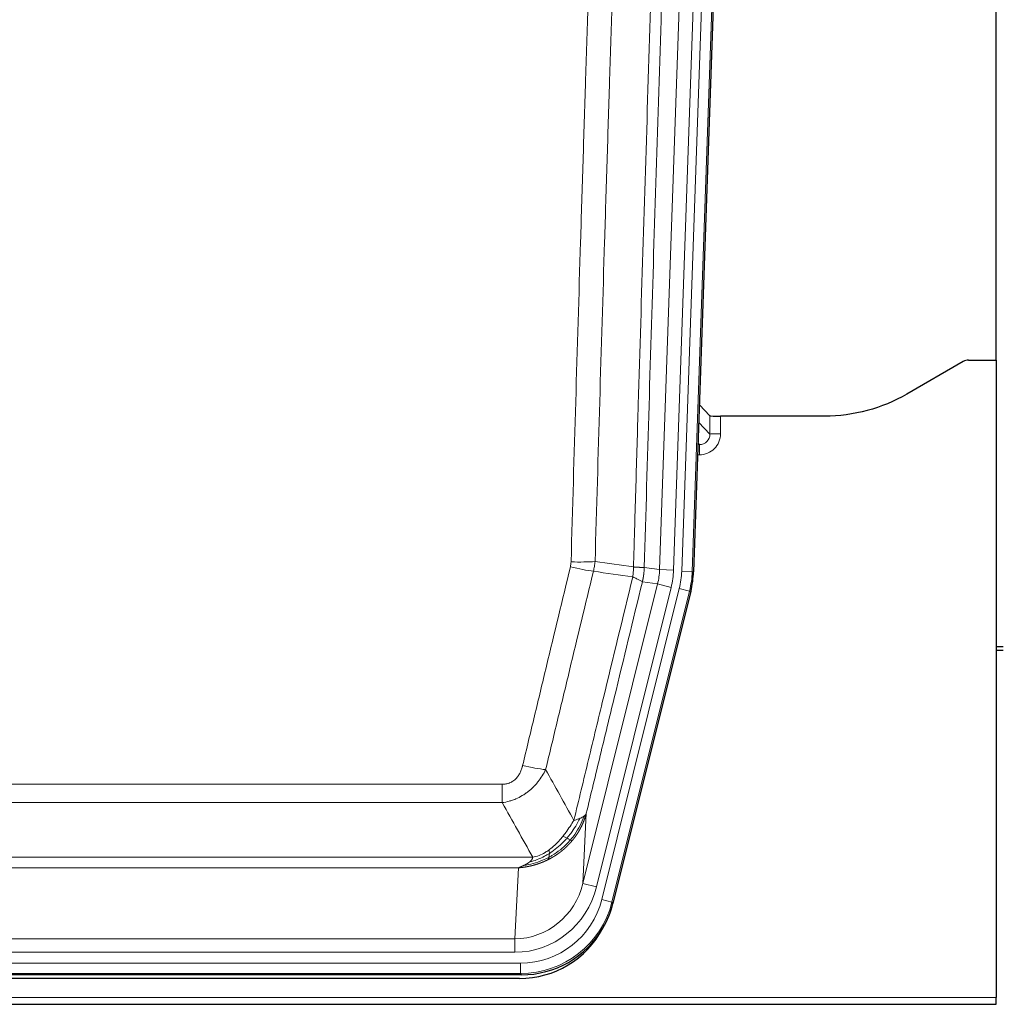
# Model space of a CAD drawing. Header units: inches. Extents: x 0 to 29700, y -16 to 21000.
# Tile 13 of 213: x 4748 to 5027, y 8980 to 9262. Entities that reach past the tile are written whole.
import ezdxf

# ---------------------------------------------------------------- set-up
doc = ezdxf.new("R2010")
doc.units = ezdxf.units.IN
doc.layers.add('1', color=7, linetype='Continuous', true_color=0xffffff)

msp = doc.modelspace()

# ---------------------------------------------------------------- linework, layer by layer
at = {"layer": '1', "color": 2, "linetype": 'Continuous', "lineweight": 25}
for p, q in [((5027.126, 9164.44), (5027.126, 9565.02)), ((4953.649, 9479.562), (4940.531, 9103.917)), ((5017.671, 9164.03), (5001.506, 9154.688)), ((5019.169, 9164.432), (5027.127, 9164.432)), ((5027.127, 9164.432), (5027.127, 8982.152)), ((4945.225, 9148.519), (4942.198, 9151.654)), ((4978.127, 9148.418), (4948.224, 9148.418)), ((4939.746, 9098.335), (4917.492, 9009.078)), ((5029.127, 9082.45), (5027.127, 9082.45)), ((5027.127, 9081.45), (5029.127, 9081.45)), ((4891.33, 8988.638), (4674.923, 8988.638)), ((4890.738, 8987.595), (4675.515, 8987.595)), ((4539.127, 8980.205), (5027.127, 8980.205)), ((5027.127, 8980.205), (5027.127, 8982.152))]:
    msp.add_line(p, q, dxfattribs=at)
at = {"layer": '1', "color": 110, "linetype": 'Continuous', "lineweight": 13}
for p, q in [((4930.824, 9104.543), (4943.89, 9478.714)), ((4947.882, 9478.575), (4934.816, 9104.404)), ((4937.163, 9104.074), (4950.274, 9479.517)), ((4953.268, 9479.413), (4940.157, 9103.97)), ((4942.022, 9146.616), (4945.236, 9143.288)), ((4945.236, 9143.288), (4945.225, 9148.519)), ((4948.224, 9148.418), (4948.234, 9143.37)), ((4942.243, 9140.281), (4941.816, 9140.723)), ((4941.8, 9140.281), (4942.243, 9140.281)), ((4942.243, 9140.281), (4942.243, 9137.361)), ((4942.243, 9137.361), (4941.699, 9137.361)), ((4926.447, 9105.158), (4930.824, 9104.543)), ((4930.824, 9104.543), (4934.816, 9104.404)), ((4940.157, 9103.97), (4937.163, 9104.074)), ((4940.157, 9103.97), (4940.531, 9103.917)), ((4930.243, 9100.409), (4925.891, 9101.02)), ((4908.891, 9014.771), (4930.243, 9100.409)), ((4912.767, 9013.804), (4934.119, 9099.442)), ((4914.292, 9010.178), (4936.466, 9099.112)), ((4939.373, 9098.388), (4917.199, 9009.453)), ((4930.243, 9100.409), (4934.119, 9099.442)), ((4939.373, 9098.388), (4936.466, 9099.112)), ((4939.746, 9098.335), (4939.373, 9098.388)), ((4680.455, 9043.125), (4885.798, 9043.125)), ((4885.798, 9037.884), (4885.798, 9043.125)), ((4885.798, 9037.884), (4680.455, 9037.884)), ((4909.849, 9034.826), (4908.891, 9014.771)), ((4671.724, 9022.265), (4894.529, 9022.265)), ((4890.417, 9019.235), (4675.837, 9019.235)), ((4889.448, 8998.956), (4890.417, 9019.235)), ((4912.767, 9013.804), (4908.891, 9014.771)), ((4917.199, 9009.453), (4914.292, 9010.178)), ((4917.199, 9009.453), (4917.492, 9009.078)), ((4676.805, 8998.956), (4889.448, 8998.956)), ((4889.448, 8995.092), (4889.448, 8998.956)), ((4889.448, 8995.092), (4676.805, 8995.092)), ((4675.216, 8992.009), (4891.037, 8992.009)), ((4891.037, 8989.013), (4891.037, 8992.009)), ((4891.037, 8989.013), (4675.216, 8989.013)), ((4891.33, 8988.638), (4891.037, 8989.013)), ((4539.127, 8982.152), (5027.127, 8982.152))]:
    msp.add_line(p, q, dxfattribs=at)
at = {"layer": '1', "color": 2, "linetype": 'Continuous', "lineweight": 25}
for centre, major_axis, ratio, start_param, end_param in [((5019.172, 9161.428), (0.923, -2.86), 0.9982885, 2.8298327, 3.3530369), ((4948.223, 9148.523), (3, 0), 0.0349646, 3.1753451, 4.712515), ((4913.51, 9104.868, 0), (-26.774, 3.763), 0.9986144, 3.0370169, 3.2461684), ((4891.272, 9015.675, 0), (-16.66, 21.323), 0.9977958, 3.5187977, 3.8037475), ((4890.713, 9014.611), (-16.639, 21.297), 0.9990195, 2.4788434, 3.5628372), ((4891.272, 9015.675, 0), (-16.66, 21.323), 0.9977958, 2.4794378, 3.5187977)]:
    msp.add_ellipse(centre, major_axis=major_axis, ratio=ratio, start_param=start_param, end_param=end_param, dxfattribs=at)
at = {"layer": '1', "color": 110, "linetype": 'Continuous', "lineweight": 13}
for centre, major_axis, ratio, start_param, end_param in [((4942.231, 9143.37), (3.237, -5.067), 0.9977321, 5.7157535, 7.2865499), ((4942.231, 9143.292), (1.726, -2.474), 0.9943829, 5.6754356, 7.2462319), ((4948.234, 9143.292), (-3, -0.006), 0.0261769, 4.7123351, 6.249505), ((4905.494, 9107.863), (-9.996, 0.288), 0.1133347, 1.5740649, 2.3314742), ((4905.306, 9106.457), (-9.719, 2.353), 0.1107863, 1.5976112, 2.3432486), ((4910.798, 9105.25), (19.844, -2.789), 0.9980617, 6.1786096, 6.387761), ((4910.798, 9105.25), (23.799, -3.345), 0.9986144, 6.1786096, 6.387761), ((4913.145, 9104.92, 0), (-23.799, 3.345), 0.9986144, 3.0370169, 3.2461684), ((4913.145, 9104.92), (26.766, -3.762), 0.9989218, 6.1786096, 6.387761), ((4891.645, 9049.883), (9.722, -2.342), 0.1329353, 4.744395, 5.4873531), ((4889.528, 9019.939), (-1.001, -20.961), 0.9530564, 0.0460885, 1.3674009), ((4889.528, 9019.939, 0), (-1.185, -24.82), 0.9658521, 0.0460885, 1.3674009), ((4890.985, 9016.042, 0), (-14.809, 18.954), 0.9977958, 2.4794378, 3.8037475), ((4890.985, 9016.042), (16.651, -21.313), 0.9982842, 5.6210305, 6.9453401)]:
    msp.add_ellipse(centre, major_axis=major_axis, ratio=ratio, start_param=start_param, end_param=end_param, dxfattribs=at)
for points, knots in [([(4923.358, 9105.289), (4923.414, 9107.222), (4923.47, 9109.156), (4923.582, 9113.023), (4923.75, 9118.825), (4924.146, 9132.366), (4924.489, 9143.978), (4925.182, 9167.211), (4926.123, 9198.211), (4927.581, 9244.775), (4928.586, 9275.861), (4929.159, 9293.359), (4929.223, 9295.304), (4929.351, 9299.193), (4929.544, 9305.026), (4929.995, 9318.639), (4930.387, 9330.31), (4930.715, 9340.037), (4930.781, 9341.982), (4930.913, 9345.873), (4931.111, 9351.709), (4931.576, 9365.326), (4931.979, 9376.997), (4932.791, 9400.337), (4933.888, 9431.456), (4935.016, 9462.568), (4935.587, 9478.123)], [0, 0, 0, 0, 0.015625, 0.015625, 0.03125, 0.0625, 0.125, 0.125, 0.25, 0.375, 0.5, 0.5, 0.515625, 0.515625, 0.53125, 0.5625, 0.625, 0.625, 0.640625, 0.640625, 0.65625, 0.6875, 0.75, 0.75, 0.875, 1, 1, 1, 1]), ([(4938.643, 9476.647), (4938.073, 9461.148), (4936.948, 9430.147), (4935.854, 9399.14), (4935.045, 9375.883), (4934.643, 9364.254), (4934.179, 9350.685), (4933.981, 9344.87), (4933.85, 9340.993), (4933.784, 9339.055), (4933.457, 9329.363), (4933.066, 9317.735), (4932.616, 9304.171), (4932.424, 9298.358), (4932.296, 9294.483), (4932.233, 9292.546), (4931.66, 9275.111), (4930.659, 9244.137), (4929.204, 9197.742), (4927.798, 9151.412), (4926.892, 9120.569), (4926.447, 9105.158)], [0, 0, 0, 0, 0.125, 0.25, 0.25, 0.3125, 0.34375, 0.359375, 0.359375, 0.375, 0.375, 0.4375, 0.46875, 0.484375, 0.484375, 0.5, 0.5, 0.625, 0.75, 0.875, 1, 1, 1, 1]), ([(4905.494, 9106.729), (4905.931, 9121.967), (4906.822, 9152.467), (4907.742, 9183.015), (4908.444, 9205.944), (4908.68, 9213.59), (4909.156, 9228.887), (4909.396, 9236.539), (4910.121, 9259.503), (4910.612, 9274.819), (4911.236, 9293.973), (4911.361, 9297.804), (4911.613, 9305.465), (4911.991, 9316.958), (4912.373, 9328.45), (4913.144, 9351.435), (4914.186, 9382.082), (4915.794, 9428.054), (4916.895, 9458.703), (4917.452, 9474.027)], [0, 0, 0, 0, 0.125, 0.25, 0.25, 0.3125, 0.3125, 0.375, 0.375, 0.5, 0.5, 0.53125, 0.53125, 0.5625, 0.625, 0.625, 0.75, 0.875, 1, 1, 1, 1]), ([(4924.335, 9473.684), (4923.777, 9458.378), (4922.675, 9427.768), (4921.065, 9381.853), (4920.022, 9351.244), (4919.25, 9328.288), (4918.867, 9316.81), (4918.488, 9305.332), (4918.237, 9297.68), (4918.111, 9293.854), (4917.487, 9274.724), (4916.995, 9259.427), (4916.269, 9236.492), (4916.028, 9228.849), (4915.552, 9213.571), (4915.316, 9205.934), (4914.613, 9183.034), (4913.691, 9152.525), (4912.799, 9122.063), (4912.361, 9106.844)], [0, 0, 0, 0, 0.125, 0.25, 0.375, 0.375, 0.4375, 0.46875, 0.46875, 0.5, 0.5, 0.625, 0.625, 0.6875, 0.6875, 0.75, 0.75, 0.875, 1, 1, 1, 1]), ([(4905.494, 9106.729), (4905.487, 9106.491), (4905.468, 9106.254), (4905.405, 9105.783), (4905.362, 9105.55), (4905.306, 9105.318)], [0, 0, 0, 0, 0.5, 0.5, 1, 1, 1, 1]), ([(4891.645, 9048.516), (4892.779, 9053.243), (4893.914, 9057.973), (4896.187, 9067.434), (4897.324, 9072.166), (4900.739, 9086.367), (4903.021, 9095.84), (4905.306, 9105.318)], [0, 0, 0, 0, 0.25, 0.25, 0.5, 0.5, 1, 1, 1, 1]), ([(4911.902, 9104.044), (4909.614, 9094.579), (4907.33, 9085.119), (4903.911, 9070.938), (4902.772, 9066.212), (4900.497, 9056.764), (4899.36, 9052.042), (4898.225, 9047.321)], [0, 0, 0, 0, 0.5, 0.5, 0.75, 0.75, 1, 1, 1, 1]), ([(4923.358, 9105.289), (4923.337, 9104.811), (4923.322, 9104.336), (4923.263, 9103.39), (4923.221, 9102.921), (4923.146, 9102.455)], [0, 0, 0, 0, 0.5, 0.5, 1, 1, 1, 1]), ([(4923.358, 9105.289), (4923.371, 9105.288), (4923.396, 9105.286), (4923.434, 9105.283), (4923.472, 9105.279), (4923.51, 9105.276), (4923.549, 9105.273), (4923.587, 9105.27), (4923.626, 9105.267), (4923.664, 9105.264), (4923.703, 9105.261), (4923.742, 9105.258), (4923.781, 9105.255), (4923.819, 9105.252), (4923.858, 9105.249), (4923.898, 9105.247), (4923.937, 9105.244), (4923.976, 9105.241), (4924.015, 9105.238), (4924.054, 9105.235), (4924.093, 9105.233), (4924.133, 9105.23), (4924.172, 9105.227), (4924.211, 9105.225), (4924.25, 9105.222), (4924.289, 9105.22), (4924.329, 9105.217), (4924.368, 9105.215), (4924.407, 9105.212), (4924.446, 9105.21), (4924.485, 9105.208), (4924.524, 9105.205), (4924.562, 9105.203), (4924.601, 9105.201), (4924.64, 9105.199), (4924.678, 9105.197), (4924.717, 9105.194), (4924.755, 9105.192), (4924.793, 9105.19), (4924.831, 9105.188), (4924.869, 9105.187), (4924.906, 9105.185), (4924.944, 9105.183), (4924.981, 9105.181), (4925.018, 9105.179), (4925.055, 9105.178), (4925.092, 9105.176), (4925.128, 9105.174), (4925.164, 9105.173), (4925.2, 9105.171), (4925.236, 9105.17), (4925.272, 9105.169), (4925.307, 9105.167), (4925.342, 9105.166), (4925.376, 9105.165), (4925.411, 9105.163), (4925.444, 9105.162), (4925.478, 9105.161), (4925.511, 9105.16), (4925.547, 9105.159), (4925.583, 9105.158), (4925.622, 9105.157), (4925.659, 9105.156), (4925.696, 9105.155), (4925.732, 9105.154), (4925.767, 9105.154), (4925.801, 9105.153), (4925.835, 9105.152), (4925.867, 9105.152), (4925.899, 9105.151), (4925.93, 9105.151), (4925.96, 9105.15), (4925.989, 9105.15), (4926.017, 9105.149), (4926.045, 9105.149), (4926.071, 9105.149), (4926.097, 9105.149), (4926.122, 9105.149), (4926.146, 9105.149), (4926.169, 9105.149), (4926.192, 9105.149), (4926.213, 9105.149), (4926.234, 9105.149), (4926.253, 9105.149), (4926.272, 9105.15), (4926.29, 9105.15), (4926.307, 9105.15), (4926.323, 9105.151), (4926.338, 9105.151), (4926.353, 9105.152), (4926.366, 9105.152), (4926.379, 9105.153), (4926.39, 9105.153), (4926.401, 9105.154), (4926.411, 9105.155), (4926.42, 9105.155), (4926.428, 9105.156), (4926.436, 9105.157), (4926.442, 9105.158), (4926.446, 9105.158), (4926.447, 9105.158)], [0, 0, 0, 0, 0.0069372, 0.0139334, 0.0209887, 0.028103, 0.0352764, 0.0425088, 0.0498003, 0.0571509, 0.0645605, 0.0720292, 0.0795569, 0.0871437, 0.0947896, 0.1024945, 0.1102584, 0.1180815, 0.1259636, 0.1339048, 0.141905, 0.1499643, 0.1580827, 0.1662601, 0.1744966, 0.1827922, 0.1911468, 0.1995605, 0.2080333, 0.2165651, 0.225156, 0.233806, 0.2425151, 0.2512832, 0.2601104, 0.2689967, 0.277942, 0.2869465, 0.29601, 0.3051325, 0.3143142, 0.3235549, 0.3328547, 0.3422136, 0.3516315, 0.3611085, 0.3706446, 0.3802398, 0.3898941, 0.3996074, 0.4093798, 0.4192113, 0.4291019, 0.4390515, 0.4490602, 0.459128, 0.4692549, 0.4794409, 0.4896859, 0.4999901, 0.5124905, 0.524991, 0.5374914, 0.5499918, 0.5624922, 0.5749926, 0.587493, 0.5999934, 0.6124937, 0.6249941, 0.6374944, 0.6499948, 0.6624951, 0.6749954, 0.6874957, 0.699996, 0.7124963, 0.7249966, 0.7374968, 0.7499971, 0.7624973, 0.7749976, 0.7874978, 0.799998, 0.8124982, 0.8249984, 0.8374986, 0.8499988, 0.8624989, 0.8749991, 0.8874992, 0.8999993, 0.9124995, 0.9249996, 0.9374997, 0.9499998, 0.9624998, 0.9749999, 0.9875, 1, 1, 1, 1]), ([(4926.447, 9105.158), (4926.447, 9105.146), (4926.446, 9105.098), (4926.442, 9104.996), (4926.435, 9104.83), (4926.424, 9104.6), (4926.405, 9104.307), (4926.376, 9103.951), (4926.335, 9103.532), (4926.291, 9103.173), (4926.252, 9102.898), (4926.227, 9102.726), (4926.201, 9102.56), (4926.174, 9102.397), (4926.146, 9102.24), (4926.119, 9102.087), (4926.09, 9101.938), (4926.062, 9101.794), (4926.033, 9101.654), (4926.005, 9101.519), (4925.976, 9101.388), (4925.948, 9101.261), (4925.92, 9101.139), (4925.9, 9101.059), (4925.891, 9101.02)], [0, 0, 0, 0, 0.0092499, 0.0337179, 0.073404, 0.128308, 0.1984299, 0.2837694, 0.3843264, 0.5001005, 0.5424888, 0.5838484, 0.6241794, 0.6634821, 0.7017567, 0.7390032, 0.7752221, 0.8104134, 0.8445775, 0.8777146, 0.909825, 0.9409091, 0.9709673, 1, 1, 1, 1]), ([(4906.292, 9032.812), (4907.69, 9038.606), (4909.089, 9044.403), (4911.892, 9056.001), (4913.295, 9061.803), (4917.508, 9079.214), (4920.324, 9090.83), (4923.146, 9102.455)], [0, 0, 0, 0, 0.25, 0.25, 0.5, 0.5, 1, 1, 1, 1]), ([(4925.891, 9101.02), (4923.205, 9089.972), (4920.526, 9078.932), (4916.515, 9062.382), (4915.179, 9056.868), (4912.512, 9045.844), (4911.179, 9040.334), (4909.849, 9034.826)], [0, 0, 0, 0, 0.5, 0.5, 0.75, 0.75, 1, 1, 1, 1]), ([(4923.146, 9102.455), (4923.555, 9102.262), (4923.927, 9102.088), (4924.586, 9101.778), (4924.871, 9101.641), (4925.343, 9101.404), (4925.529, 9101.304), (4925.792, 9101.138), (4925.87, 9101.071), (4925.891, 9101.02)], [0, 0, 0, 0, 0.25, 0.25, 0.5, 0.5, 0.75, 0.75, 1, 1, 1, 1]), ([(4891.645, 9048.516), (4891.624, 9048.428), (4891.602, 9048.341), (4891.556, 9048.167), (4891.532, 9048.08), (4891.456, 9047.821), (4891.402, 9047.65), (4891.284, 9047.312), (4891.22, 9047.145), (4891.084, 9046.815), (4891.01, 9046.652), (4890.853, 9046.331), (4890.769, 9046.173), (4890.634, 9045.939), (4890.587, 9045.862), (4890.491, 9045.709), (4890.441, 9045.633), (4890.287, 9045.409), (4890.179, 9045.265), (4889.951, 9044.986), (4889.831, 9044.852), (4889.642, 9044.659), (4889.545, 9044.564), (4889.444, 9044.473), (4889.376, 9044.413), (4889.341, 9044.383), (4889.167, 9044.237), (4889.022, 9044.129), (4888.575, 9043.826), (4888.259, 9043.657), (4887.838, 9043.487), (4887.753, 9043.455), (4887.58, 9043.396), (4887.493, 9043.369), (4887.232, 9043.293), (4887.056, 9043.253), (4886.701, 9043.188), (4886.522, 9043.164), (4886.162, 9043.133), (4885.981, 9043.125), (4885.798, 9043.125)], [0, 0, 0, 0, 0.03125, 0.03125, 0.0625, 0.0625, 0.125, 0.125, 0.1875, 0.1875, 0.25, 0.25, 0.3125, 0.3125, 0.34375, 0.34375, 0.375, 0.375, 0.4375, 0.4375, 0.5, 0.5, 0.53125, 0.546875, 0.546875, 0.5625, 0.5625, 0.625, 0.625, 0.75, 0.75, 0.78125, 0.78125, 0.8125, 0.8125, 0.875, 0.875, 0.9375, 0.9375, 1, 1, 1, 1]), ([(4898.225, 9047.321), (4897.927, 9046.71), (4897.601, 9046.118), (4896.888, 9044.974), (4896.501, 9044.422), (4895.873, 9043.626), (4895.601, 9043.301), (4895.316, 9042.985), (4895.201, 9042.859), (4895.143, 9042.797), (4894.967, 9042.611), (4894.849, 9042.489), (4894.246, 9041.888), (4893.737, 9041.439), (4893.065, 9040.917), (4892.929, 9040.815), (4892.722, 9040.665), (4892.652, 9040.616), (4892.512, 9040.518), (4892.442, 9040.469), (4892.09, 9040.231), (4891.803, 9040.05), (4890.927, 9039.536), (4890.322, 9039.232), (4889.619, 9038.934), (4889.54, 9038.902), (4889.383, 9038.838), (4889.303, 9038.807), (4889.065, 9038.715), (4888.906, 9038.657), (4888.426, 9038.49), (4888.104, 9038.39), (4887.129, 9038.119), (4886.468, 9037.981), (4885.798, 9037.884)], [0, 0, 0, 0, 0.125, 0.125, 0.25, 0.25, 0.3125, 0.328125, 0.328125, 0.34375, 0.34375, 0.375, 0.375, 0.5, 0.5, 0.53125, 0.53125, 0.546875, 0.546875, 0.5625, 0.5625, 0.625, 0.625, 0.75, 0.75, 0.765625, 0.765625, 0.78125, 0.78125, 0.8125, 0.8125, 0.875, 0.875, 1, 1, 1, 1]), ([(4909.21, 9034.043), (4908.597, 9032.23), (4907.701, 9030.451), (4906.172, 9028.269), (4905.762, 9027.74), (4905.327, 9027.229)], [0, 0, 0, 0, 0.75, 0.75, 1, 1, 1, 1]), ([(4909.849, 9034.826), (4909.843, 9034.803), (4909.831, 9034.757), (4909.813, 9034.689), (4909.794, 9034.621), (4909.776, 9034.553), (4909.757, 9034.486), (4909.739, 9034.418), (4909.72, 9034.351), (4909.701, 9034.285), (4909.681, 9034.219), (4909.662, 9034.153), (4909.642, 9034.087), (4909.623, 9034.021), (4909.603, 9033.956), (4909.583, 9033.891), (4909.562, 9033.827), (4909.542, 9033.763), (4909.521, 9033.699), (4909.501, 9033.635), (4909.48, 9033.572), (4909.459, 9033.508), (4909.438, 9033.446), (4909.417, 9033.383), (4909.395, 9033.321), (4909.374, 9033.259), (4909.352, 9033.197), (4909.33, 9033.136), (4909.309, 9033.075), (4909.287, 9033.014), (4909.265, 9032.954), (4909.242, 9032.894), (4909.22, 9032.834), (4909.198, 9032.774), (4909.175, 9032.715), (4909.152, 9032.656), (4909.13, 9032.597), (4909.107, 9032.539), (4909.084, 9032.481), (4909.061, 9032.423), (4909.038, 9032.366), (4909.015, 9032.308), (4908.991, 9032.252), (4908.968, 9032.195), (4908.944, 9032.139), (4908.921, 9032.082), (4908.897, 9032.027), (4908.873, 9031.971), (4908.85, 9031.916), (4908.826, 9031.861), (4908.802, 9031.806), (4908.778, 9031.752), (4908.754, 9031.698), (4908.73, 9031.644), (4908.706, 9031.591), (4908.681, 9031.538), (4908.657, 9031.485), (4908.633, 9031.432), (4908.608, 9031.38), (4908.584, 9031.328), (4908.559, 9031.276), (4908.535, 9031.224), (4908.51, 9031.173), (4908.485, 9031.122), (4908.461, 9031.072), (4908.436, 9031.021), (4908.411, 9030.971), (4908.386, 9030.922), (4908.362, 9030.872), (4908.337, 9030.823), (4908.312, 9030.774), (4908.287, 9030.725), (4908.262, 9030.677), (4908.237, 9030.629), (4908.212, 9030.581), (4908.187, 9030.533), (4908.162, 9030.486), (4908.137, 9030.439), (4908.112, 9030.392), (4908.087, 9030.346), (4908.062, 9030.3), (4908.037, 9030.254), (4908.012, 9030.208), (4907.987, 9030.163), (4907.962, 9030.118), (4907.937, 9030.073), (4907.912, 9030.028), (4907.886, 9029.984), (4907.861, 9029.94), (4907.836, 9029.896), (4907.811, 9029.853), (4907.786, 9029.809), (4907.761, 9029.767), (4907.736, 9029.724), (4907.711, 9029.681), (4907.686, 9029.639), (4907.661, 9029.597), (4907.636, 9029.556), (4907.611, 9029.514), (4907.586, 9029.473), (4907.562, 9029.433), (4907.537, 9029.392), (4907.512, 9029.352), (4907.487, 9029.312), (4907.462, 9029.272), (4907.438, 9029.232), (4907.413, 9029.193), (4907.388, 9029.154), (4907.364, 9029.115), (4907.339, 9029.077), (4907.315, 9029.038), (4907.29, 9029), (4907.266, 9028.963), (4907.241, 9028.925), (4907.217, 9028.888), (4907.193, 9028.851), (4907.168, 9028.814), (4907.144, 9028.778), (4907.12, 9028.742), (4907.096, 9028.706), (4907.072, 9028.67), (4907.048, 9028.634), (4907.024, 9028.599), (4907, 9028.564), (4906.976, 9028.529), (4906.953, 9028.495), (4906.929, 9028.461), (4906.905, 9028.427), (4906.882, 9028.393), (4906.858, 9028.359), (4906.835, 9028.326), (4906.812, 9028.293), (4906.788, 9028.26), (4906.765, 9028.228), (4906.742, 9028.195), (4906.719, 9028.163), (4906.696, 9028.131), (4906.673, 9028.1), (4906.65, 9028.068), (4906.628, 9028.037), (4906.605, 9028.006), (4906.583, 9027.976), (4906.56, 9027.945), (4906.538, 9027.915), (4906.515, 9027.885), (4906.493, 9027.855), (4906.471, 9027.826), (4906.449, 9027.797), (4906.427, 9027.767), (4906.405, 9027.739), (4906.384, 9027.71), (4906.362, 9027.682), (4906.34, 9027.654), (4906.319, 9027.626), (4906.298, 9027.598), (4906.276, 9027.57), (4906.255, 9027.543), (4906.234, 9027.516), (4906.213, 9027.489), (4906.192, 9027.463), (4906.172, 9027.437), (4906.151, 9027.41), (4906.13, 9027.384), (4906.11, 9027.359), (4906.09, 9027.333), (4906.069, 9027.308), (4906.049, 9027.283), (4906.029, 9027.258), (4906.009, 9027.234), (4905.99, 9027.209), (4905.97, 9027.185), (4905.95, 9027.161), (4905.931, 9027.137), (4905.912, 9027.114), (4905.892, 9027.091), (4905.873, 9027.067), (4905.854, 9027.045), (4905.836, 9027.022), (4905.823, 9027.007), (4905.817, 9026.999)], [0, 0, 0, 0, 0.0080212, 0.0160154, 0.0239827, 0.0319231, 0.0398365, 0.0477229, 0.0555824, 0.0634149, 0.0712205, 0.0789992, 0.0867509, 0.0944756, 0.1021734, 0.1098443, 0.1174881, 0.1251051, 0.1326951, 0.1402581, 0.1477942, 0.1553034, 0.1627856, 0.1702408, 0.1776691, 0.1850704, 0.1924448, 0.1997923, 0.2071128, 0.2144063, 0.2216729, 0.2289126, 0.2361253, 0.243311, 0.2504698, 0.2576016, 0.2647065, 0.2717845, 0.2788355, 0.2858595, 0.2928566, 0.2998268, 0.30677, 0.3136862, 0.3205755, 0.3274379, 0.3342733, 0.3410817, 0.3478632, 0.3546178, 0.3613454, 0.3680461, 0.3747198, 0.3813665, 0.3879863, 0.3945792, 0.4011451, 0.4076841, 0.4141961, 0.4206811, 0.4271393, 0.4335704, 0.4399746, 0.4463519, 0.4527022, 0.4590256, 0.465322, 0.4715915, 0.477834, 0.4840496, 0.4902382, 0.4963999, 0.5025346, 0.5086424, 0.5147232, 0.5207771, 0.526804, 0.532804, 0.5387771, 0.5447232, 0.5506423, 0.5565345, 0.5623997, 0.568238, 0.5740494, 0.5798338, 0.5855912, 0.5913217, 0.5970253, 0.6027019, 0.6083515, 0.6139742, 0.61957, 0.6251388, 0.6306807, 0.6361956, 0.6416836, 0.6471446, 0.6525787, 0.6579858, 0.663366, 0.6687192, 0.6740455, 0.6793448, 0.6846172, 0.6898627, 0.6950812, 0.7002727, 0.7054373, 0.710575, 0.7156857, 0.7207694, 0.7258262, 0.7308561, 0.735859, 0.740835, 0.745784, 0.7507061, 0.7556012, 0.7604694, 0.7653107, 0.7701249, 0.7749123, 0.7796727, 0.7844061, 0.7891127, 0.7937922, 0.7984448, 0.8030705, 0.8076692, 0.812241, 0.8167858, 0.8213037, 0.8257947, 0.8302587, 0.8346957, 0.8391058, 0.843489, 0.8478452, 0.8521745, 0.8564768, 0.8607522, 0.8650006, 0.8692221, 0.8734166, 0.8775842, 0.8817249, 0.8858386, 0.8899254, 0.8939852, 0.8980181, 0.902024, 0.906003, 0.909955, 0.9138802, 0.9177783, 0.9216495, 0.9254938, 0.9293111, 0.9331015, 0.936865, 0.9406015, 0.944311, 0.9479937, 0.9516493, 0.9552781, 0.9588799, 0.9624547, 0.9660026, 0.9695236, 0.9730176, 0.9764847, 0.9799249, 0.9833381, 0.9867243, 0.9900837, 0.993416, 0.9967215, 1, 1, 1, 1]), ([(4909.21, 9034.043), (4909.171, 9034.013), (4909.13, 9033.983), (4908.963, 9033.864), (4908.824, 9033.777), (4908.52, 9033.609), (4908.356, 9033.528), (4908.121, 9033.423), (4908.06, 9033.397), (4907.999, 9033.371)], [0, 0, 0, 0, 0.125, 0.125, 0.5, 0.5, 0.875, 0.875, 1, 1, 1, 1]), ([(4909.849, 9034.826), (4909.764, 9034.617), (4909.622, 9034.418), (4909.359, 9034.166), (4909.287, 9034.104), (4909.21, 9034.043)], [0, 0, 0, 0, 0.75, 0.75, 1, 1, 1, 1]), ([(4906.292, 9032.812), (4905.599, 9031.672), (4904.833, 9030.483), (4903.706, 9028.953), (4903.415, 9028.575), (4903.117, 9028.205)], [0, 0, 0, 0, 0.75, 0.75, 1, 1, 1, 1]), ([(4907.999, 9033.371), (4907.301, 9031.906), (4906.43, 9030.451), (4905.069, 9028.633), (4904.712, 9028.188), (4904.341, 9027.756)], [0, 0, 0, 0, 0.75, 0.75, 1, 1, 1, 1]), ([(4907.999, 9033.371), (4907.876, 9033.32), (4907.748, 9033.27), (4907.416, 9033.148), (4907.205, 9033.077), (4906.764, 9032.941), (4906.532, 9032.875), (4906.292, 9032.812)], [0, 0, 0, 0, 0.25, 0.25, 0.625, 0.625, 1, 1, 1, 1]), ([(4903.117, 9028.205), (4902.967, 9028.02), (4902.816, 9027.837), (4902.201, 9027.114), (4901.722, 9026.592), (4900.728, 9025.611), (4900.213, 9025.152), (4899.506, 9024.593), (4899.328, 9024.457), (4899.147, 9024.327)], [0, 0, 0, 0, 0.125, 0.125, 0.5, 0.5, 0.875, 0.875, 1, 1, 1, 1]), ([(4904.341, 9027.756), (4904.242, 9027.805), (4904.141, 9027.852), (4903.884, 9027.966), (4903.727, 9028.03), (4903.416, 9028.137), (4903.263, 9028.179), (4903.117, 9028.205)], [0, 0, 0, 0, 0.25, 0.25, 0.625, 0.625, 1, 1, 1, 1]), ([(4905.817, 9026.999), (4905.802, 9026.982), (4905.773, 9026.947), (4905.729, 9026.894), (4905.684, 9026.842), (4905.64, 9026.79), (4905.595, 9026.738), (4905.551, 9026.686), (4905.506, 9026.635), (4905.461, 9026.584), (4905.416, 9026.533), (4905.371, 9026.482), (4905.326, 9026.432), (4905.281, 9026.382), (4905.235, 9026.331), (4905.19, 9026.282), (4905.145, 9026.232), (4905.099, 9026.183), (4905.053, 9026.134), (4905.007, 9026.085), (4904.962, 9026.036), (4904.916, 9025.987), (4904.869, 9025.939), (4904.823, 9025.891), (4904.777, 9025.843), (4904.731, 9025.796), (4904.684, 9025.748), (4904.638, 9025.701), (4904.591, 9025.654), (4904.545, 9025.607), (4904.498, 9025.561), (4904.451, 9025.514), (4904.404, 9025.468), (4904.358, 9025.422), (4904.311, 9025.377), (4904.263, 9025.331), (4904.216, 9025.286), (4904.169, 9025.241), (4904.122, 9025.196), (4904.075, 9025.152), (4904.027, 9025.107), (4903.98, 9025.063), (4903.932, 9025.019), (4903.885, 9024.975), (4903.837, 9024.932), (4903.789, 9024.889), (4903.742, 9024.845), (4903.694, 9024.803), (4903.646, 9024.76), (4903.598, 9024.717), (4903.55, 9024.675), (4903.502, 9024.633), (4903.454, 9024.591), (4903.406, 9024.55), (4903.358, 9024.508), (4903.31, 9024.467), (4903.261, 9024.426), (4903.213, 9024.385), (4903.165, 9024.345), (4903.116, 9024.305), (4903.068, 9024.264), (4903.019, 9024.224), (4902.971, 9024.185), (4902.922, 9024.145), (4902.874, 9024.106), (4902.825, 9024.067), (4902.777, 9024.028), (4902.728, 9023.989), (4902.679, 9023.951), (4902.63, 9023.912), (4902.582, 9023.874), (4902.533, 9023.836), (4902.484, 9023.799), (4902.435, 9023.761), (4902.386, 9023.724), (4902.338, 9023.687), (4902.289, 9023.65), (4902.24, 9023.613), (4902.191, 9023.577), (4902.142, 9023.541), (4902.093, 9023.505), (4902.044, 9023.469), (4901.995, 9023.433), (4901.946, 9023.398), (4901.897, 9023.362), (4901.847, 9023.327), (4901.798, 9023.292), (4901.749, 9023.258), (4901.7, 9023.223), (4901.651, 9023.189), (4901.602, 9023.155), (4901.553, 9023.121), (4901.504, 9023.087), (4901.454, 9023.054), (4901.405, 9023.02), (4901.356, 9022.987), (4901.307, 9022.954), (4901.258, 9022.921), (4901.209, 9022.889), (4901.159, 9022.857), (4901.11, 9022.824), (4901.061, 9022.792), (4901.012, 9022.761), (4900.963, 9022.729), (4900.913, 9022.698), (4900.864, 9022.666), (4900.815, 9022.635), (4900.766, 9022.604), (4900.717, 9022.574), (4900.668, 9022.543), (4900.618, 9022.513), (4900.569, 9022.483), (4900.52, 9022.453), (4900.471, 9022.423), (4900.422, 9022.394), (4900.373, 9022.364), (4900.324, 9022.335), (4900.275, 9022.306), (4900.226, 9022.277), (4900.177, 9022.248), (4900.128, 9022.22), (4900.079, 9022.192), (4900.03, 9022.164), (4899.981, 9022.136), (4899.932, 9022.108), (4899.883, 9022.08), (4899.834, 9022.053), (4899.785, 9022.026), (4899.737, 9021.998), (4899.688, 9021.972), (4899.639, 9021.945), (4899.59, 9021.918), (4899.541, 9021.892), (4899.493, 9021.866), (4899.444, 9021.84), (4899.395, 9021.814), (4899.347, 9021.788), (4899.298, 9021.763), (4899.25, 9021.737), (4899.201, 9021.712), (4899.153, 9021.687), (4899.104, 9021.662), (4899.056, 9021.638), (4899.007, 9021.613), (4898.959, 9021.589), (4898.911, 9021.565), (4898.862, 9021.54), (4898.83, 9021.525), (4898.814, 9021.517)], [0, 0, 0, 0, 0.0076941, 0.0153765, 0.0230472, 0.0307061, 0.0383534, 0.045989, 0.0536129, 0.061225, 0.0688255, 0.0764143, 0.0839914, 0.0915567, 0.0991104, 0.1066524, 0.1141827, 0.1217013, 0.1292082, 0.1367034, 0.1441869, 0.1516588, 0.1591189, 0.1665674, 0.1740041, 0.1814292, 0.1888426, 0.1962444, 0.2036344, 0.2110128, 0.2183794, 0.2257344, 0.2330778, 0.2404094, 0.2477294, 0.2550377, 0.2623343, 0.2696193, 0.2768926, 0.2841542, 0.2914041, 0.2986424, 0.305869, 0.313084, 0.3202872, 0.3274789, 0.3346588, 0.3418271, 0.3489838, 0.3561287, 0.3632621, 0.3703837, 0.3774937, 0.3845921, 0.3916788, 0.3987539, 0.4058173, 0.412869, 0.4199092, 0.4269376, 0.4339544, 0.4409596, 0.4479532, 0.454935, 0.4619053, 0.4688639, 0.4758109, 0.4827462, 0.4896699, 0.496582, 0.5034825, 0.5103713, 0.5172485, 0.524114, 0.5309679, 0.5378102, 0.5446409, 0.55146, 0.5582674, 0.5650632, 0.5718474, 0.57862, 0.5853809, 0.5921303, 0.598868, 0.6055941, 0.6123087, 0.6190116, 0.6257029, 0.6323825, 0.6390506, 0.6457071, 0.652352, 0.6589853, 0.665607, 0.672217, 0.6788155, 0.6854024, 0.6919777, 0.6985414, 0.7050935, 0.7116341, 0.718163, 0.7246804, 0.7311862, 0.7376804, 0.744163, 0.750634, 0.7570935, 0.7635413, 0.7699776, 0.7764024, 0.7828155, 0.7892171, 0.7956072, 0.8019856, 0.8083525, 0.8147079, 0.8210516, 0.8273839, 0.8337045, 0.8400136, 0.8463112, 0.8525972, 0.8588716, 0.8651345, 0.8713859, 0.8776257, 0.8838539, 0.8900706, 0.8962758, 0.9024695, 0.9086516, 0.9148221, 0.9209812, 0.9271287, 0.9332646, 0.9393891, 0.945502, 0.9516034, 0.9576933, 0.9637717, 0.9698385, 0.9758938, 0.9819376, 0.9879699, 0.9939907, 1, 1, 1, 1]), ([(4905.327, 9027.229), (4905.109, 9026.974), (4904.886, 9026.724), (4903.968, 9025.744), (4903.226, 9025.056), (4901.661, 9023.797), (4900.838, 9023.224), (4899.704, 9022.547), (4899.418, 9022.384), (4899.129, 9022.229)], [0, 0, 0, 0, 0.125, 0.125, 0.5, 0.5, 0.875, 0.875, 1, 1, 1, 1]), ([(4904.341, 9027.756), (4904.155, 9027.54), (4903.966, 9027.328), (4903.194, 9026.491), (4902.584, 9025.896), (4901.314, 9024.784), (4900.655, 9024.269), (4899.754, 9023.642), (4899.526, 9023.491), (4899.298, 9023.345)], [0, 0, 0, 0, 0.125, 0.125, 0.5, 0.5, 0.875, 0.875, 1, 1, 1, 1]), ([(4905.327, 9027.229), (4905.296, 9027.246), (4905.264, 9027.264), (4905.129, 9027.339), (4905.016, 9027.402), (4904.767, 9027.538), (4904.63, 9027.611), (4904.439, 9027.708), (4904.39, 9027.732), (4904.341, 9027.756)], [0, 0, 0, 0, 0.125, 0.125, 0.5, 0.5, 0.875, 0.875, 1, 1, 1, 1]), ([(4905.817, 9026.999), (4905.746, 9027.012), (4905.646, 9027.057), (4905.445, 9027.164), (4905.388, 9027.195), (4905.327, 9027.229)], [0, 0, 0, 0, 0.75, 0.75, 1, 1, 1, 1]), ([(4899.129, 9022.229), (4898.551, 9021.919), (4897.963, 9021.638), (4895.589, 9020.632), (4893.76, 9020.15), (4891.987, 9019.927)], [0, 0, 0, 0, 0.25, 0.25, 1, 1, 1, 1]), ([(4899.298, 9023.345), (4898.84, 9023.053), (4898.376, 9022.782), (4896.506, 9021.788), (4895.069, 9021.247), (4893.659, 9020.927)], [0, 0, 0, 0, 0.25, 0.25, 1, 1, 1, 1]), ([(4893.659, 9020.927), (4893.667, 9020.934), (4893.683, 9020.947), (4893.706, 9020.966), (4893.729, 9020.986), (4893.752, 9021.006), (4893.775, 9021.026), (4893.797, 9021.046), (4893.819, 9021.065), (4893.841, 9021.085), (4893.862, 9021.105), (4893.883, 9021.125), (4893.904, 9021.145), (4893.924, 9021.165), (4893.944, 9021.185), (4893.964, 9021.205), (4893.983, 9021.225), (4894.002, 9021.246), (4894.021, 9021.266), (4894.039, 9021.286), (4894.057, 9021.306), (4894.075, 9021.326), (4894.092, 9021.347), (4894.109, 9021.367), (4894.126, 9021.387), (4894.142, 9021.407), (4894.158, 9021.428), (4894.174, 9021.448), (4894.189, 9021.468), (4894.204, 9021.489), (4894.219, 9021.509), (4894.233, 9021.529), (4894.247, 9021.55), (4894.261, 9021.57), (4894.274, 9021.59), (4894.287, 9021.611), (4894.3, 9021.631), (4894.312, 9021.652), (4894.325, 9021.672), (4894.336, 9021.693), (4894.348, 9021.713), (4894.359, 9021.734), (4894.369, 9021.754), (4894.38, 9021.774), (4894.39, 9021.795), (4894.399, 9021.815), (4894.409, 9021.836), (4894.418, 9021.856), (4894.427, 9021.877), (4894.435, 9021.897), (4894.443, 9021.918), (4894.451, 9021.938), (4894.458, 9021.959), (4894.465, 9021.979), (4894.472, 9022), (4894.478, 9022.02), (4894.485, 9022.041), (4894.49, 9022.061), (4894.496, 9022.081), (4894.501, 9022.102), (4894.505, 9022.122), (4894.51, 9022.143), (4894.514, 9022.163), (4894.518, 9022.184), (4894.521, 9022.204), (4894.524, 9022.224), (4894.527, 9022.245), (4894.529, 9022.258), (4894.529, 9022.265)], [0, 0, 0, 0, 0.0185022, 0.0368847, 0.0551481, 0.073293, 0.0913199, 0.1092294, 0.1270222, 0.1446988, 0.1622598, 0.1797059, 0.1970378, 0.2142561, 0.2313614, 0.2483544, 0.265236, 0.2820066, 0.2986672, 0.3152184, 0.331661, 0.3479958, 0.3642235, 0.380345, 0.3963611, 0.4122725, 0.4280803, 0.4437851, 0.459388, 0.4748898, 0.4902915, 0.5055939, 0.5207981, 0.535905, 0.5509156, 0.565831, 0.5806521, 0.5953801, 0.6100159, 0.6245607, 0.6390157, 0.6533819, 0.6676604, 0.6818526, 0.6959596, 0.7099825, 0.7239227, 0.7377815, 0.75156, 0.7652597, 0.7788818, 0.7924277, 0.8058989, 0.8192966, 0.8326224, 0.8458776, 0.8590638, 0.8721825, 0.8852351, 0.8982233, 0.9111485, 0.9240124, 0.9368166, 0.9495628, 0.9622525, 0.9748874, 0.9874694, 1, 1, 1, 1]), ([(4899.147, 9024.327), (4898.787, 9024.066), (4898.42, 9023.824), (4896.926, 9022.943), (4895.75, 9022.478), (4894.529, 9022.265)], [0, 0, 0, 0, 0.25, 0.25, 1, 1, 1, 1]), ([(4898.814, 9021.517), (4898.847, 9021.575), (4898.887, 9021.644), (4898.969, 9021.806), (4899.011, 9021.899), (4899.079, 9022.073), (4899.105, 9022.149), (4899.129, 9022.229)], [0, 0, 0, 0, 0.375, 0.375, 0.75, 0.75, 1, 1, 1, 1]), ([(4899.129, 9022.229), (4899.141, 9022.269), (4899.153, 9022.31), (4899.197, 9022.479), (4899.226, 9022.616), (4899.27, 9022.9), (4899.285, 9023.049), (4899.295, 9023.247), (4899.297, 9023.296), (4899.298, 9023.345)], [0, 0, 0, 0, 0.125, 0.125, 0.5, 0.5, 0.875, 0.875, 1, 1, 1, 1]), ([(4899.298, 9023.345), (4899.299, 9023.443), (4899.297, 9023.54), (4899.284, 9023.774), (4899.268, 9023.908), (4899.22, 9024.145), (4899.188, 9024.248), (4899.147, 9024.327)], [0, 0, 0, 0, 0.25, 0.25, 0.625, 0.625, 1, 1, 1, 1]), ([(4898.814, 9021.517), (4898.792, 9021.506), (4898.749, 9021.485), (4898.684, 9021.453), (4898.619, 9021.422), (4898.554, 9021.39), (4898.489, 9021.36), (4898.424, 9021.329), (4898.359, 9021.299), (4898.294, 9021.268), (4898.229, 9021.238), (4898.163, 9021.209), (4898.098, 9021.179), (4898.033, 9021.15), (4897.968, 9021.121), (4897.903, 9021.092), (4897.837, 9021.064), (4897.772, 9021.036), (4897.707, 9021.008), (4897.642, 9020.98), (4897.577, 9020.953), (4897.511, 9020.925), (4897.446, 9020.898), (4897.381, 9020.872), (4897.316, 9020.845), (4897.25, 9020.819), (4897.185, 9020.793), (4897.12, 9020.767), (4897.055, 9020.741), (4896.989, 9020.716), (4896.924, 9020.691), (4896.859, 9020.666), (4896.794, 9020.641), (4896.729, 9020.617), (4896.663, 9020.593), (4896.598, 9020.569), (4896.533, 9020.545), (4896.468, 9020.521), (4896.403, 9020.498), (4896.338, 9020.475), (4896.273, 9020.452), (4896.208, 9020.43), (4896.142, 9020.407), (4896.077, 9020.385), (4896.012, 9020.363), (4895.947, 9020.342), (4895.882, 9020.32), (4895.818, 9020.299), (4895.753, 9020.278), (4895.688, 9020.257), (4895.623, 9020.237), (4895.558, 9020.216), (4895.493, 9020.196), (4895.428, 9020.176), (4895.364, 9020.156), (4895.299, 9020.137), (4895.234, 9020.118), (4895.17, 9020.099), (4895.105, 9020.08), (4895.04, 9020.061), (4894.976, 9020.043), (4894.911, 9020.025), (4894.847, 9020.007), (4894.782, 9019.989), (4894.718, 9019.972), (4894.654, 9019.954), (4894.589, 9019.937), (4894.525, 9019.92), (4894.461, 9019.904), (4894.397, 9019.887), (4894.333, 9019.871), (4894.268, 9019.855), (4894.204, 9019.839), (4894.14, 9019.823), (4894.076, 9019.808), (4894.013, 9019.793), (4893.949, 9019.778), (4893.885, 9019.763), (4893.821, 9019.748), (4893.757, 9019.734), (4893.694, 9019.72), (4893.63, 9019.706), (4893.567, 9019.692), (4893.503, 9019.678), (4893.44, 9019.665), (4893.376, 9019.652), (4893.313, 9019.639), (4893.25, 9019.626), (4893.187, 9019.613), (4893.124, 9019.601), (4893.061, 9019.588), (4892.998, 9019.576), (4892.935, 9019.565), (4892.872, 9019.553), (4892.809, 9019.541), (4892.746, 9019.53), (4892.683, 9019.519), (4892.621, 9019.508), (4892.558, 9019.497), (4892.496, 9019.487), (4892.433, 9019.477), (4892.371, 9019.466), (4892.309, 9019.456), (4892.247, 9019.447), (4892.184, 9019.437), (4892.122, 9019.428), (4892.06, 9019.418), (4891.999, 9019.409), (4891.937, 9019.401), (4891.875, 9019.392), (4891.813, 9019.383), (4891.752, 9019.375), (4891.69, 9019.367), (4891.629, 9019.359), (4891.567, 9019.351), (4891.506, 9019.343), (4891.445, 9019.336), (4891.384, 9019.329), (4891.323, 9019.322), (4891.262, 9019.315), (4891.201, 9019.308), (4891.14, 9019.301), (4891.079, 9019.295), (4891.018, 9019.289), (4890.958, 9019.283), (4890.897, 9019.277), (4890.837, 9019.271), (4890.777, 9019.265), (4890.716, 9019.26), (4890.656, 9019.255), (4890.596, 9019.25), (4890.536, 9019.245), (4890.476, 9019.24), (4890.436, 9019.237), (4890.417, 9019.235)], [0, 0, 0, 0, 0.0081592, 0.0163092, 0.0244501, 0.0325819, 0.0407045, 0.0488181, 0.0569225, 0.0650178, 0.0731041, 0.0811812, 0.0892493, 0.0973083, 0.1053581, 0.113399, 0.1214307, 0.1294534, 0.137467, 0.1454716, 0.1534671, 0.1614536, 0.169431, 0.1773994, 0.1853588, 0.1933091, 0.2012504, 0.2091827, 0.217106, 0.2250203, 0.2329256, 0.2408219, 0.2487092, 0.2565875, 0.2644568, 0.2723172, 0.2801686, 0.288011, 0.2958444, 0.303669, 0.3114845, 0.3192911, 0.3270888, 0.3348775, 0.3426574, 0.3504282, 0.3581902, 0.3659433, 0.3736874, 0.3814227, 0.389149, 0.3968665, 0.4045751, 0.4122748, 0.4199656, 0.4276476, 0.4353206, 0.4429849, 0.4506403, 0.4582868, 0.4659245, 0.4735534, 0.4811734, 0.4887846, 0.496387, 0.5039805, 0.5115653, 0.5191413, 0.5267084, 0.5342668, 0.5418164, 0.5493572, 0.5568893, 0.5644125, 0.5719271, 0.5794328, 0.5869298, 0.5944181, 0.6018976, 0.6093684, 0.6168305, 0.6242839, 0.6317285, 0.6391644, 0.6465917, 0.6540102, 0.6614201, 0.6688212, 0.6762137, 0.6835975, 0.6909727, 0.6983392, 0.705697, 0.7130462, 0.7203868, 0.7277187, 0.735042, 0.7423567, 0.7496628, 0.7569603, 0.7642491, 0.7715294, 0.7788011, 0.7860642, 0.7933187, 0.8005646, 0.807802, 0.8150309, 0.8222512, 0.8294629, 0.8366661, 0.8438608, 0.851047, 0.8582246, 0.8653938, 0.8725544, 0.8797065, 0.8868502, 0.8939854, 0.9011121, 0.9082303, 0.9153401, 0.9224414, 0.9295343, 0.9366187, 0.9436947, 0.9507623, 0.9578214, 0.9648722, 0.9719145, 0.9789485, 0.985974, 0.9929912, 1, 1, 1, 1]), ([(4890.417, 9019.235), (4890.422, 9019.238), (4890.432, 9019.242), (4890.449, 9019.249), (4890.465, 9019.256), (4890.482, 9019.264), (4890.5, 9019.271), (4890.518, 9019.279), (4890.536, 9019.286), (4890.555, 9019.294), (4890.574, 9019.302), (4890.593, 9019.31), (4890.613, 9019.319), (4890.633, 9019.327), (4890.654, 9019.336), (4890.675, 9019.344), (4890.696, 9019.353), (4890.718, 9019.362), (4890.74, 9019.372), (4890.762, 9019.381), (4890.785, 9019.391), (4890.809, 9019.401), (4890.832, 9019.411), (4890.857, 9019.421), (4890.881, 9019.431), (4890.906, 9019.442), (4890.931, 9019.452), (4890.957, 9019.463), (4890.983, 9019.474), (4891.01, 9019.486), (4891.037, 9019.497), (4891.064, 9019.509), (4891.092, 9019.521), (4891.12, 9019.533), (4891.148, 9019.545), (4891.177, 9019.558), (4891.206, 9019.57), (4891.236, 9019.583), (4891.266, 9019.596), (4891.296, 9019.61), (4891.327, 9019.623), (4891.358, 9019.637), (4891.39, 9019.651), (4891.422, 9019.665), (4891.454, 9019.68), (4891.487, 9019.695), (4891.52, 9019.71), (4891.554, 9019.725), (4891.588, 9019.74), (4891.622, 9019.756), (4891.657, 9019.772), (4891.692, 9019.788), (4891.728, 9019.804), (4891.764, 9019.821), (4891.8, 9019.838), (4891.837, 9019.855), (4891.874, 9019.873), (4891.911, 9019.891), (4891.949, 9019.909), (4891.975, 9019.921), (4891.987, 9019.927)], [0, 0, 0, 0, 0.0121901, 0.0245516, 0.0370849, 0.0497905, 0.0626689, 0.0757204, 0.0889455, 0.1023447, 0.1159182, 0.1296666, 0.14359, 0.1576889, 0.1719636, 0.1864145, 0.2010418, 0.2158458, 0.2308268, 0.2459852, 0.261321, 0.2768347, 0.2925265, 0.3083966, 0.3244452, 0.3406727, 0.357079, 0.3736646, 0.3904296, 0.4073742, 0.4244986, 0.4418029, 0.4592875, 0.4769523, 0.4947976, 0.5128236, 0.5310305, 0.5494183, 0.5679872, 0.5867374, 0.605669, 0.6247822, 0.644077, 0.6635537, 0.6832123, 0.7030529, 0.7230758, 0.7432809, 0.7636685, 0.7842385, 0.8049912, 0.8259267, 0.8470449, 0.8683461, 0.8898303, 0.9114976, 0.9333482, 0.955382, 0.9775993, 1, 1, 1, 1]), ([(4891.987, 9019.927), (4892.002, 9019.934), (4892.03, 9019.947), (4892.071, 9019.967), (4892.112, 9019.987), (4892.151, 9020.007), (4892.19, 9020.026), (4892.227, 9020.044), (4892.263, 9020.063), (4892.299, 9020.081), (4892.333, 9020.098), (4892.366, 9020.115), (4892.398, 9020.132), (4892.429, 9020.148), (4892.459, 9020.164), (4892.488, 9020.179), (4892.516, 9020.194), (4892.543, 9020.209), (4892.569, 9020.222), (4892.593, 9020.236), (4892.617, 9020.249), (4892.64, 9020.261), (4892.661, 9020.273), (4892.682, 9020.284), (4892.701, 9020.295), (4892.72, 9020.305), (4892.737, 9020.315), (4892.753, 9020.324), (4892.768, 9020.332), (4892.783, 9020.34), (4892.796, 9020.348), (4892.808, 9020.354), (4892.819, 9020.361), (4892.829, 9020.366), (4892.838, 9020.371), (4892.846, 9020.376), (4892.852, 9020.38), (4892.858, 9020.383), (4892.863, 9020.386), (4892.875, 9020.393), (4892.896, 9020.405), (4892.925, 9020.422), (4892.954, 9020.44), (4892.982, 9020.457), (4893.01, 9020.474), (4893.037, 9020.491), (4893.065, 9020.508), (4893.092, 9020.525), (4893.118, 9020.541), (4893.145, 9020.558), (4893.171, 9020.575), (4893.196, 9020.592), (4893.222, 9020.608), (4893.247, 9020.625), (4893.271, 9020.642), (4893.296, 9020.658), (4893.32, 9020.674), (4893.343, 9020.691), (4893.367, 9020.707), (4893.39, 9020.723), (4893.412, 9020.739), (4893.435, 9020.755), (4893.457, 9020.771), (4893.478, 9020.787), (4893.5, 9020.803), (4893.521, 9020.819), (4893.541, 9020.835), (4893.562, 9020.85), (4893.582, 9020.866), (4893.601, 9020.881), (4893.621, 9020.897), (4893.64, 9020.912), (4893.652, 9020.922), (4893.659, 9020.927)], [0, 0, 0, 0, 0.0247661, 0.0489206, 0.0724636, 0.0953949, 0.1177147, 0.1394229, 0.1605195, 0.1810045, 0.2008779, 0.2201398, 0.23879, 0.2568287, 0.2742558, 0.2910713, 0.3072753, 0.3228676, 0.3378484, 0.3522176, 0.3659752, 0.3791212, 0.3916556, 0.4035785, 0.4148897, 0.4255894, 0.4356775, 0.445154, 0.454019, 0.4622723, 0.4699141, 0.4769443, 0.4833629, 0.48917, 0.4943654, 0.4989493, 0.5029216, 0.5062824, 0.5090316, 0.5111692, 0.5284651, 0.5456049, 0.5625886, 0.5794163, 0.5960881, 0.612604, 0.6289642, 0.6451687, 0.6612176, 0.6771111, 0.6928491, 0.7084319, 0.7238594, 0.7391318, 0.7542492, 0.7692118, 0.7840195, 0.7986726, 0.8131712, 0.8275153, 0.8417051, 0.8557408, 0.8696224, 0.8833501, 0.8969241, 0.9103445, 0.9236114, 0.936725, 0.9496856, 0.9624932, 0.975148, 0.9876502, 1, 1, 1, 1])]:
    msp.add_open_spline(points, degree=3, knots=knots, dxfattribs=at)
at = {"layer": '1', "color": 2, "linetype": 'Continuous', "lineweight": 25}
msp.add_open_spline([(5001.506, 9154.688), (4997.973, 9152.646), (4994.171, 9151.07), (4986.288, 9148.955), (4982.208, 9148.418), (4978.127, 9148.418)], degree=3, knots=[0, 0, 0, 0, 0.5, 0.5, 1, 1, 1, 1], dxfattribs=at)
at = {"layer": '1', "color": 110, "linetype": 'Continuous', "lineweight": 13}
for points in [[(4912.361, 9106.844), (4912.321, 9106.37), (4912.203, 9105.43), (4912.015, 9104.504), (4911.902, 9104.044)], [(4912.361, 9106.844), (4916.027, 9106.328), (4919.693, 9105.809), (4923.358, 9105.289)], [(4923.146, 9102.455), (4919.399, 9102.987), (4915.651, 9103.517), (4911.902, 9104.044)], [(4898.225, 9047.321), (4900.929, 9042.489), (4903.618, 9037.653), (4906.292, 9032.812)], [(4894.529, 9022.265), (4891.636, 9027.477), (4888.726, 9032.683), (4885.798, 9037.884)]]:
    msp.add_open_spline(points, degree=3, dxfattribs=at)

doc.saveas('drawing.dxf')
